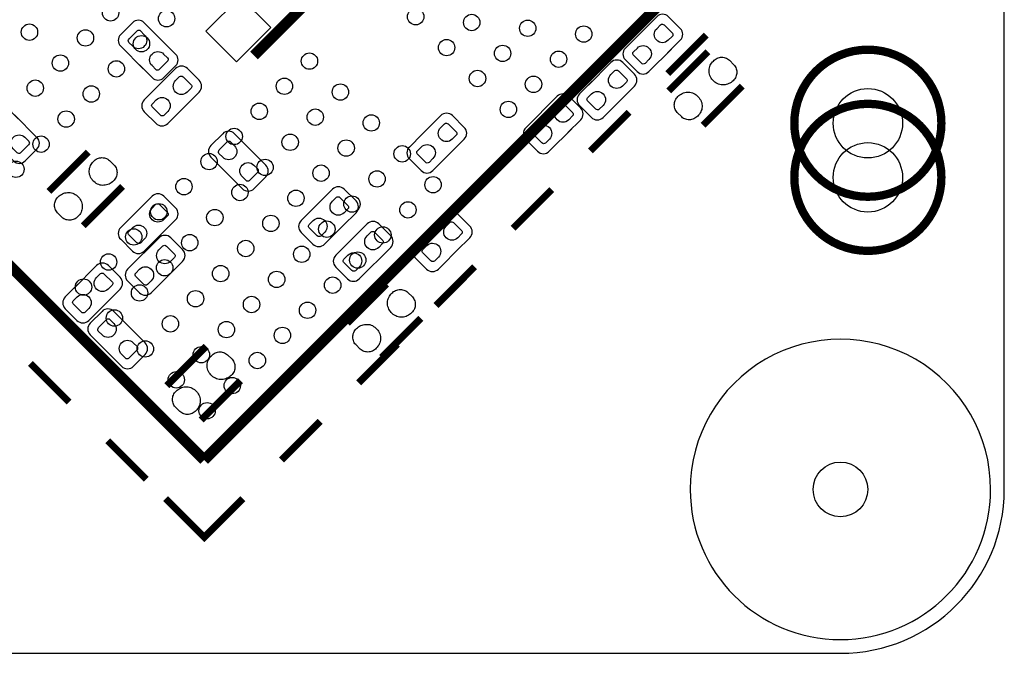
# Model space of a CAD drawing. Extents: x 0 to 69.8, y 0 to 65.
# Tile 15 of 21: x 37 to 55, y 0 to 11.6. Entities that reach past the tile are written whole.
import ezdxf

# ---------------------------------------------------------------- set-up
doc = ezdxf.new("R2010")
doc.units = 0
for name, color, linetype in [('BG_OUTLINE', 254, 'CONTINUOUS'), ('PG_SILKSCREEN_BOTTOM', 12, 'CONTINUOUS'), ('PG_SILKSCREEN_TOP', 254, 'CONTINUOUS'), ('PIN_BOTTOM', 1, 'CONTINUOUS'), ('PIN_TOP', 110, 'CONTINUOUS'), ('RKO_ALL', 23, 'CONTINUOUS')]:
    doc.layers.add(name, color=color, linetype=linetype)

msp = doc.modelspace()

# ---------------------------------------------------------------- linework, layer by layer
at = {"layer": 'BG_OUTLINE'}
msp.add_lwpolyline([(2.999994, 0), (51.999998, 0, 0.414213), (54.999992, 2.999994), (54.999992, 62.000003, 0.414213), (51.999998, 64.999997), (2.999994, 64.999997, 0.414213), (0, 62.000003), (0, 2.999994, 0.414212)], format="xyb", close=True, dxfattribs=at)
at = {"layer": 'PG_SILKSCREEN_BOTTOM'}
for points, const_width in [([(41.261309, 10.941837), (42.3926, 12.073153)], 0.2), ([(49.574882, 11.011281), (48.856494, 10.292893)], 0.127), ([(49.485093, 9.664294), (50.203481, 10.382682)], 0.127), ([(38.227889, 9.173743), (37.509501, 8.455355)], 0.127), ([(38.1381, 7.826756), (38.856488, 8.545144)], 0.127), ([(43.688889, 6.760743), (42.970501, 6.042355)], 0.127), ([(43.5991, 5.413756), (44.317488, 6.132144)], 0.127), ([(40.386889, 5.617743), (39.668501, 4.899355)], 0.127), ([(40.2971, 4.270756), (41.015488, 4.989144)], 0.127)]:
    msp.add_lwpolyline(points, dxfattribs=dict(at, const_width=const_width))
for points in [[(39.164209, 10.770845), (39.39761, 10.537342, 0.414297), (39.613205, 10.537342), (39.828699, 10.752938, 0.41423), (39.828699, 10.968457), (39.253998, 11.543157, 0.414333), (39.038403, 11.543157), (38.822909, 11.327638, 0.414125), (38.822909, 11.112144), (39.23599, 10.699039)], [(48.834192, 10.98898), (49.067695, 11.222482, 0.414166), (49.067695, 11.438001), (48.852201, 11.653495, 0.414226), (48.636682, 11.653495), (48.061905, 11.078794, 0.414189), (48.061905, 10.863301), (48.277399, 10.647782, 0.414451), (48.492994, 10.647782), (48.9061, 11.060887)], [(47.457208, 10.473995), (47.223705, 10.240594, 0.414374), (47.223705, 10.024999), (47.439199, 9.809505, 0.414269), (47.654794, 9.809505), (48.229495, 10.384206, 0.414302), (48.229495, 10.599801), (48.014001, 10.815295, 0.414373), (47.798406, 10.815295), (47.3853, 10.402214)], [(40.026285, 10.039553), (40.259787, 10.272954, 0.414411), (40.259787, 10.488549), (40.044294, 10.704043, 0.414407), (39.828699, 10.704043), (39.253998, 10.129342, 0.414266), (39.253998, 9.913747), (39.469492, 9.698253, 0.414269), (39.685087, 9.698253), (40.098193, 10.111359)], [(47.011285, 9.531553), (47.244787, 9.764954, 0.414378), (47.244787, 9.980549), (47.029294, 10.196043, 0.414275), (46.813699, 10.196043), (46.238998, 9.621342, 0.414298), (46.238998, 9.405747), (46.454492, 9.190253, 0.414367), (46.670087, 9.190253), (47.083193, 9.603359)], [(36.947805, 9.785655), (36.714303, 10.019157, 0.414106), (36.498809, 10.019157), (36.28329, 9.803638, 0.414337), (36.28329, 9.588043), (36.857991, 9.013342, 0.414202), (37.07351, 9.013342), (37.289003, 9.228836, 0.41434), (37.289003, 9.444355), (36.875999, 9.857435)], [(44.340704, 9.500946), (44.107202, 9.267546, 0.414366), (44.107202, 9.05195), (44.322695, 8.836457, 0.414283), (44.53829, 8.836457), (45.112991, 9.411157, 0.41431), (45.112991, 9.626752), (44.897497, 9.842246, 0.414359), (44.681902, 9.842246), (44.268796, 9.42914)], [(41.138805, 9.277655), (40.905303, 9.511157, 0.414106), (40.689809, 9.511157), (40.47429, 9.295638, 0.414356), (40.47429, 9.080043), (41.048991, 8.505342, 0.414202), (41.26451, 8.505342), (41.480105, 8.720836, 0.414321), (41.480105, 8.936457), (41.066999, 9.349435)], [(42.8974, 7.830439), (43.130902, 8.063941, 0.414129), (43.130902, 8.27946), (42.915408, 8.494954, 0.414436), (42.699788, 8.494954), (42.125087, 7.920253, 0.414179), (42.125087, 7.70476), (42.340606, 7.489139, 0.41424), (42.556201, 7.489139), (42.969205, 7.902245)], [(39.056589, 8.027137), (38.823087, 7.79366, 0.414201), (38.823087, 7.578141), (39.038606, 7.362546, 0.41413), (39.2541, 7.362546), (39.828902, 7.937348, 0.414107), (39.828902, 8.152841), (39.613408, 8.36836, 0.414363), (39.397788, 8.36836), (38.984707, 7.955255)], [(44.979285, 7.372553), (45.212787, 7.605954, 0.414378), (45.212787, 7.821549), (44.997294, 8.037043, 0.41444), (44.781699, 8.037043), (44.206998, 7.462342, 0.414298), (44.206998, 7.246747), (44.422492, 7.031253, 0.414237), (44.638087, 7.031253), (45.051193, 7.444359)], [(42.993589, 7.519035), (42.760087, 7.285558, 0.414196), (42.760087, 7.070039), (42.975606, 6.854546, 0.414162), (43.1911, 6.854546), (43.765902, 7.429246, 0.414113), (43.765902, 7.64474), (43.550408, 7.860259, 0.414514), (43.334788, 7.860259), (42.921809, 7.447255)], [(39.7224, 6.941439), (39.955902, 7.174941, 0.414175), (39.955902, 7.39046), (39.740408, 7.605954, 0.414482), (39.524788, 7.605954), (38.950087, 7.031253, 0.414317), (38.950087, 6.815658), (39.165606, 6.600139, 0.41401), (39.3811, 6.600139), (39.794205, 7.013245)], [(38.040589, 6.757137), (37.807087, 6.52366, 0.414182), (37.807087, 6.308141), (38.022606, 6.092647, 0.414295), (38.2381, 6.092647), (38.812902, 6.667348, 0.414126), (38.812902, 6.882841), (38.597408, 7.09836, 0.414382), (38.381788, 7.09836), (37.968707, 6.685255)], [(38.6064, 5.486756), (38.839902, 5.253253, 0.41433), (39.055497, 5.253253), (39.270991, 5.468747, 0.414338), (39.270991, 5.684342), (38.69629, 6.259043, 0.414346), (38.480695, 6.259043), (38.265202, 6.043549, 0.414338), (38.265202, 5.827954), (38.678307, 5.41495)]]:
    msp.add_lwpolyline(points, format="xyb", dxfattribs=at)
at = {"layer": 'PG_SILKSCREEN_BOTTOM', "const_width": 0.1524}
msp.add_lwpolyline([(53.848, 8.7122, 1), (51.1556, 8.7122, 1), (53.848, 8.7122)], format="xyb", dxfattribs=at)
at = {"layer": 'PG_SILKSCREEN_TOP'}
for points, const_width in [([(50.958699, 14.145336), (40.351888, 3.538652)], 0.199898), ([(48.837393, 10.609859), (49.544503, 11.316945)], 0.127), ([(40.351888, 3.538652), (33.280909, 10.609656)], 0.199898), ([(47.423197, 9.195638), (48.130308, 9.902749)], 0.127), ([(46.008798, 7.781239), (46.716086, 8.488553)], 0.127), ([(44.594602, 6.367043), (45.301687, 7.074154)], 0.127), ([(43.180406, 4.952848), (43.887492, 5.659958)], 0.127), ([(37.170004, 5.306339), (37.877191, 4.599153)], 0.127), ([(41.766185, 3.538652), (42.473296, 4.245737)], 0.127), ([(38.584302, 3.892042), (39.291387, 3.184957)], 0.127), ([(41.058998, 2.831541), (40.351888, 2.124456), (39.644803, 2.831541)], 0.127)]:
    msp.add_lwpolyline(points, dxfattribs=dict(at, const_width=const_width))
at = {"layer": 'PG_SILKSCREEN_TOP', "const_width": 0.1524}
msp.add_lwpolyline([(53.848, 9.7028, 1), (51.1556, 9.7028, 1), (53.848, 9.7028)], format="xyb", dxfattribs=at)
at = {"layer": 'PIN_BOTTOM'}
for points in [[(41.012928, 12.013959), (40.38431, 11.385341), (40.941086, 10.828565), (41.569704, 11.457183)], [(50.050573, 10.499573), (50.034444, 10.481615), (50.016613, 10.465638), (49.997665, 10.450932), (49.977167, 10.437927), (49.955602, 10.427259), (49.933327, 10.418267), (49.91034, 10.411409), (49.886794, 10.406507), (49.86274, 10.403992), (49.838712, 10.403256), (49.814658, 10.40511), (49.790934, 10.409072), (49.766728, 10.417124), (49.743335, 10.427538), (49.721059, 10.440162), (49.699824, 10.454462), (49.680317, 10.470871), (49.662359, 10.488854), (49.645951, 10.508361), (49.6316, 10.529621), (49.619027, 10.55182), (49.608638, 10.575239), (49.600561, 10.59942), (49.596116, 10.622966), (49.593703, 10.646867), (49.593703, 10.670921), (49.596243, 10.694949), (49.600714, 10.718495), (49.607775, 10.741685), (49.616741, 10.763961), (49.627866, 10.785094), (49.641074, 10.805262), (49.656213, 10.823931), (49.673053, 10.841177), (49.688394, 10.856798), (49.705285, 10.870463), (49.72337, 10.882478), (49.742623, 10.892384), (49.763147, 10.900308), (49.784, 10.906023), (49.805336, 10.909427), (49.827002, 10.910697), (49.848973, 10.90963), (49.870335, 10.906227), (49.891315, 10.900639), (49.91161, 10.892942), (49.931117, 10.883036), (49.949379, 10.871022), (49.966194, 10.857306), (50.048668, 10.774858), (50.062308, 10.758399), (50.073966, 10.740212), (50.083796, 10.721061), (50.091594, 10.701096), (50.097309, 10.680243), (50.100916, 10.65911), (50.102186, 10.637749), (50.101144, 10.616184), (50.097868, 10.59495), (50.092432, 10.574096), (50.085142, 10.553802), (50.075592, 10.53465), (50.063933, 10.516489)], [(49.009427, 10.176027), (49.025556, 10.193985), (49.043387, 10.209962), (49.062335, 10.224668), (49.082833, 10.237673), (49.104398, 10.248341), (49.126673, 10.257333), (49.14966, 10.264191), (49.173206, 10.269093), (49.19726, 10.271608), (49.221288, 10.272344), (49.245342, 10.27049), (49.269066, 10.266528), (49.293272, 10.258476), (49.316665, 10.248062), (49.338941, 10.235438), (49.360176, 10.221138), (49.379683, 10.204729), (49.397641, 10.186746), (49.414049, 10.167239), (49.4284, 10.145979), (49.440973, 10.12378), (49.451362, 10.100361), (49.459439, 10.07618), (49.463884, 10.052634), (49.466297, 10.028733), (49.466297, 10.004679), (49.463757, 9.980651), (49.459286, 9.957105), (49.452225, 9.933915), (49.443259, 9.911639), (49.432134, 9.890506), (49.418926, 9.870338), (49.403787, 9.851669), (49.386947, 9.834423), (49.371606, 9.818802), (49.354715, 9.805137), (49.33663, 9.793122), (49.317377, 9.783216), (49.296853, 9.775292), (49.276, 9.769577), (49.254664, 9.766173), (49.232998, 9.764903), (49.211027, 9.76597), (49.189665, 9.769373), (49.168685, 9.774961), (49.14839, 9.782658), (49.128883, 9.792564), (49.110621, 9.804578), (49.093806, 9.818294), (49.011332, 9.900742), (48.997692, 9.917201), (48.986034, 9.935388), (48.976204, 9.954539), (48.968406, 9.974504), (48.962691, 9.995357), (48.959084, 10.01649), (48.957814, 10.037851), (48.958856, 10.059416), (48.962132, 10.08065), (48.967568, 10.101504), (48.974858, 10.121798), (48.984408, 10.14095), (48.996067, 10.159111)], [(38.70358, 8.66201), (38.687451, 8.644052), (38.66962, 8.628075), (38.650672, 8.613369), (38.630174, 8.600364), (38.60861, 8.589696), (38.586334, 8.580704), (38.563347, 8.573846), (38.539801, 8.568944), (38.515747, 8.566429), (38.491719, 8.565693), (38.467665, 8.567547), (38.443941, 8.571509), (38.419735, 8.579561), (38.396342, 8.589975), (38.374066, 8.602599), (38.352832, 8.616899), (38.333324, 8.633308), (38.315367, 8.651291), (38.298958, 8.670798), (38.284607, 8.692058), (38.272034, 8.714257), (38.261646, 8.737676), (38.253568, 8.761857), (38.249123, 8.785403), (38.24671, 8.809304), (38.24671, 8.833358), (38.24925, 8.857386), (38.253721, 8.880932), (38.260782, 8.904122), (38.269748, 8.926398), (38.280873, 8.947531), (38.294081, 8.967699), (38.30922, 8.986368), (38.32606, 9.003614), (38.341402, 9.019235), (38.358293, 9.0329), (38.376377, 9.044915), (38.395631, 9.054821), (38.416154, 9.062745), (38.437007, 9.06846), (38.458343, 9.071864), (38.480009, 9.073134), (38.50198, 9.072067), (38.523342, 9.068664), (38.544322, 9.063076), (38.564617, 9.055379), (38.584124, 9.045473), (38.602387, 9.033459), (38.619201, 9.019743), (38.701675, 8.937295), (38.715315, 8.920836), (38.726974, 8.902649), (38.736803, 8.883498), (38.744601, 8.863533), (38.750316, 8.84268), (38.753923, 8.821547), (38.755193, 8.800186), (38.754152, 8.778621), (38.750875, 8.757387), (38.745439, 8.736533), (38.73815, 8.716239), (38.728599, 8.697087), (38.716941, 8.678926)], [(37.662434, 8.338464), (37.678563, 8.356422), (37.696394, 8.372399), (37.715342, 8.387105), (37.73584, 8.40011), (37.757405, 8.410778), (37.779681, 8.41977), (37.802668, 8.426628), (37.826213, 8.43153), (37.850267, 8.434045), (37.874296, 8.434781), (37.898349, 8.432927), (37.922073, 8.428965), (37.946279, 8.420913), (37.969673, 8.410499), (37.991948, 8.397875), (38.013183, 8.383575), (38.03269, 8.367166), (38.050648, 8.349183), (38.067056, 8.329676), (38.081407, 8.308416), (38.09398, 8.286217), (38.104369, 8.262798), (38.112446, 8.238617), (38.116891, 8.215071), (38.119304, 8.19117), (38.119304, 8.167116), (38.116764, 8.143088), (38.112294, 8.119542), (38.105232, 8.096352), (38.096266, 8.074076), (38.085141, 8.052943), (38.071933, 8.032775), (38.056795, 8.014106), (38.039954, 7.99686), (38.024613, 7.981239), (38.007722, 7.967574), (37.989637, 7.955559), (37.970384, 7.945653), (37.949861, 7.937729), (37.929007, 7.932014), (37.907671, 7.92861), (37.886005, 7.92734), (37.864034, 7.928407), (37.842673, 7.93181), (37.821692, 7.937398), (37.801398, 7.945095), (37.78189, 7.955001), (37.763628, 7.967015), (37.746813, 7.980731), (37.664339, 8.063179), (37.650699, 8.079638), (37.639041, 8.097825), (37.629211, 8.116976), (37.621413, 8.136941), (37.615698, 8.157794), (37.612091, 8.178927), (37.610821, 8.200288), (37.611863, 8.221853), (37.615139, 8.243087), (37.620575, 8.263941), (37.627865, 8.284235), (37.637415, 8.303387), (37.649074, 8.321548)], [(44.16458, 6.24901), (44.148451, 6.231052), (44.13062, 6.215075), (44.111672, 6.200369), (44.091174, 6.187364), (44.06961, 6.176696), (44.047334, 6.167704), (44.024347, 6.160846), (44.000801, 6.155944), (43.976747, 6.153429), (43.952719, 6.152693), (43.928665, 6.154547), (43.904941, 6.158509), (43.880735, 6.166561), (43.857342, 6.176975), (43.835066, 6.189599), (43.813832, 6.203899), (43.794324, 6.220308), (43.776367, 6.238291), (43.759958, 6.257798), (43.745607, 6.279058), (43.733034, 6.301257), (43.722646, 6.324676), (43.714568, 6.348857), (43.710123, 6.372403), (43.70771, 6.396304), (43.70771, 6.420358), (43.71025, 6.444386), (43.714721, 6.467932), (43.721782, 6.491122), (43.730748, 6.513398), (43.741873, 6.534531), (43.755081, 6.554699), (43.77022, 6.573368), (43.78706, 6.590614), (43.802402, 6.606235), (43.819293, 6.6199), (43.837377, 6.631915), (43.856631, 6.641821), (43.877154, 6.649745), (43.898007, 6.65546), (43.919343, 6.658864), (43.941009, 6.660134), (43.96298, 6.659067), (43.984342, 6.655664), (44.005322, 6.650076), (44.025617, 6.642379), (44.045124, 6.632473), (44.063387, 6.620459), (44.080201, 6.606743), (44.162675, 6.524295), (44.176315, 6.507836), (44.187974, 6.489649), (44.197803, 6.470498), (44.205601, 6.450533), (44.211316, 6.42968), (44.214923, 6.408547), (44.216193, 6.387186), (44.215152, 6.365621), (44.211875, 6.344387), (44.206439, 6.323533), (44.19915, 6.303239), (44.189599, 6.284087), (44.177941, 6.265926)], [(43.123434, 5.925464), (43.139563, 5.943422), (43.157394, 5.959399), (43.176342, 5.974105), (43.19684, 5.98711), (43.218405, 5.997778), (43.240681, 6.00677), (43.263668, 6.013628), (43.287213, 6.01853), (43.311267, 6.021045), (43.335296, 6.021781), (43.359349, 6.019927), (43.383073, 6.015965), (43.407279, 6.007913), (43.430673, 5.997499), (43.452948, 5.984875), (43.474183, 5.970575), (43.49369, 5.954166), (43.511648, 5.936183), (43.528056, 5.916676), (43.542407, 5.895416), (43.55498, 5.873217), (43.565369, 5.849798), (43.573446, 5.825617), (43.577891, 5.802071), (43.580304, 5.77817), (43.580304, 5.754116), (43.577764, 5.730088), (43.573294, 5.706542), (43.566232, 5.683352), (43.557266, 5.661076), (43.546141, 5.639943), (43.532933, 5.619775), (43.517795, 5.601106), (43.500954, 5.58386), (43.485613, 5.568239), (43.468722, 5.554574), (43.450637, 5.542559), (43.431384, 5.532653), (43.410861, 5.524729), (43.390007, 5.519014), (43.368671, 5.51561), (43.347005, 5.51434), (43.325034, 5.515407), (43.303673, 5.51881), (43.282692, 5.524398), (43.262398, 5.532095), (43.24289, 5.542001), (43.224628, 5.554015), (43.207813, 5.567731), (43.125339, 5.650179), (43.111699, 5.666638), (43.100041, 5.684825), (43.090211, 5.703976), (43.082413, 5.723941), (43.076698, 5.744794), (43.073091, 5.765927), (43.071821, 5.787288), (43.072863, 5.808853), (43.076139, 5.830087), (43.081575, 5.850941), (43.088865, 5.871235), (43.098415, 5.890387), (43.110074, 5.908548)], [(40.86258, 5.10601), (40.846451, 5.088052), (40.82862, 5.072075), (40.809672, 5.057369), (40.789174, 5.044364), (40.76761, 5.033696), (40.745334, 5.024704), (40.722347, 5.017846), (40.698801, 5.012944), (40.674747, 5.010429), (40.650719, 5.009693), (40.626665, 5.011547), (40.602941, 5.015509), (40.578735, 5.023561), (40.555342, 5.033975), (40.533066, 5.046599), (40.511832, 5.060899), (40.492324, 5.077308), (40.474367, 5.095291), (40.457958, 5.114798), (40.443607, 5.136058), (40.431034, 5.158257), (40.420646, 5.181676), (40.412568, 5.205857), (40.408123, 5.229403), (40.40571, 5.253304), (40.40571, 5.277358), (40.40825, 5.301386), (40.412721, 5.324932), (40.419782, 5.348122), (40.428748, 5.370398), (40.439873, 5.391531), (40.453081, 5.411699), (40.46822, 5.430368), (40.48506, 5.447614), (40.500402, 5.463235), (40.517293, 5.4769), (40.535377, 5.488915), (40.554631, 5.498821), (40.575154, 5.506745), (40.596007, 5.51246), (40.617343, 5.515864), (40.639009, 5.517134), (40.66098, 5.516067), (40.682342, 5.512664), (40.703322, 5.507076), (40.723617, 5.499379), (40.743124, 5.489473), (40.761387, 5.477459), (40.778201, 5.463743), (40.860675, 5.381295), (40.874315, 5.364836), (40.885974, 5.346649), (40.895803, 5.327498), (40.903601, 5.307533), (40.909316, 5.28668), (40.912923, 5.265547), (40.914193, 5.244186), (40.913152, 5.222621), (40.909875, 5.201387), (40.904439, 5.180533), (40.89715, 5.160239), (40.887599, 5.141087), (40.875941, 5.122926)], [(39.821434, 4.782464), (39.837563, 4.800422), (39.855394, 4.816399), (39.874342, 4.831105), (39.89484, 4.84411), (39.916405, 4.854778), (39.938681, 4.86377), (39.961668, 4.870628), (39.985213, 4.87553), (40.009267, 4.878045), (40.033296, 4.878781), (40.057349, 4.876927), (40.081073, 4.872965), (40.105279, 4.864913), (40.128673, 4.854499), (40.150948, 4.841875), (40.172183, 4.827575), (40.19169, 4.811166), (40.209648, 4.793183), (40.226056, 4.773676), (40.240407, 4.752416), (40.25298, 4.730217), (40.263369, 4.706798), (40.271446, 4.682617), (40.275891, 4.659071), (40.278304, 4.63517), (40.278304, 4.611116), (40.275764, 4.587088), (40.271294, 4.563542), (40.264232, 4.540352), (40.255266, 4.518076), (40.244141, 4.496943), (40.230933, 4.476775), (40.215795, 4.458106), (40.198954, 4.44086), (40.183613, 4.425239), (40.166722, 4.411574), (40.148637, 4.399559), (40.129384, 4.389653), (40.108861, 4.381729), (40.088007, 4.376014), (40.066671, 4.37261), (40.045005, 4.37134), (40.023034, 4.372407), (40.001673, 4.37581), (39.980692, 4.381398), (39.960398, 4.389095), (39.94089, 4.399001), (39.922628, 4.411015), (39.905813, 4.424731), (39.823339, 4.507179), (39.809699, 4.523638), (39.798041, 4.541825), (39.788211, 4.560976), (39.780413, 4.580941), (39.774698, 4.601794), (39.771091, 4.622927), (39.769821, 4.644288), (39.770863, 4.665853), (39.774139, 4.687087), (39.779575, 4.707941), (39.786865, 4.728235), (39.796415, 4.747387), (39.808074, 4.765548)]]:
    msp.add_lwpolyline(points, close=True, dxfattribs=at)
for points in [[(39.042746, 11.111027), (38.970915, 11.182883, -0.376089), (38.975157, 11.247196), (39.127811, 11.399876, -0.366021), (39.183158, 11.395126), (39.255014, 11.323295, -0.999197)], [(48.63559, 11.433658), (48.707446, 11.505489, -0.376089), (48.771759, 11.501247), (48.924439, 11.348593, -0.366021), (48.919689, 11.293246), (48.847858, 11.22139, -0.999197)], [(39.608862, 10.969447), (39.680693, 10.897591, -0.376089), (39.676451, 10.833278), (39.523797, 10.680598, -0.366021), (39.46845, 10.685348), (39.396594, 10.757179, -0.999197)], [(48.49401, 10.867542), (48.422154, 10.795711, -0.376089), (48.357841, 10.799953), (48.205161, 10.952607, -0.366021), (48.209911, 11.007954), (48.281742, 11.07981, -0.999197)], [(47.79739, 10.595458), (47.869246, 10.667289, -0.376089), (47.933559, 10.663047), (48.086239, 10.510393, -0.366021), (48.081489, 10.455046), (48.009658, 10.38319, -0.999197)], [(39.827683, 10.484206), (39.899539, 10.556037, -0.376089), (39.963852, 10.551795), (40.116531, 10.399141, -0.366021), (40.111782, 10.343794), (40.03995, 10.271938, -0.999197)], [(47.65581, 10.029342), (47.583954, 9.957511, -0.376089), (47.519641, 9.961753), (47.366961, 10.114407, -0.366021), (47.371711, 10.169754), (47.443542, 10.24161, -0.999197)], [(39.686103, 9.91809), (39.614246, 9.846259, -0.376089), (39.549934, 9.850501), (39.397254, 10.003155, -0.366021), (39.402004, 10.058502), (39.473835, 10.130358, -0.999197)], [(46.812683, 9.976206), (46.884539, 10.048037, -0.376089), (46.948852, 10.043795), (47.101531, 9.891141, -0.366021), (47.096782, 9.835794), (47.02495, 9.763938, -0.999197)], [(44.680886, 9.622409), (44.752743, 9.69424, -0.376089), (44.817055, 9.689998), (44.969735, 9.537344, -0.366021), (44.964985, 9.481998), (44.893154, 9.410141, -0.999197)], [(46.671103, 9.41009), (46.599246, 9.338259, -0.376089), (46.534934, 9.342501), (46.382254, 9.495155, -0.366021), (46.387004, 9.550502), (46.458835, 9.622358, -0.999197)], [(37.069268, 9.445447), (37.141099, 9.373591, -0.376089), (37.136857, 9.309278), (36.984203, 9.156598, -0.366021), (36.928857, 9.161348), (36.857, 9.233179, -0.999197)], [(40.694153, 9.079027), (40.622322, 9.150883, -0.376089), (40.626563, 9.215196), (40.779217, 9.367876, -0.366021), (40.834564, 9.363126), (40.906421, 9.291295, -0.999197)], [(44.539306, 9.056294), (44.46745, 8.984463, -0.376089), (44.403137, 8.988704), (44.250458, 9.141358, -0.366021), (44.255207, 9.196705), (44.327039, 9.268562, -0.999197)], [(41.260268, 8.937447), (41.332099, 8.865591, -0.376089), (41.327857, 8.801278), (41.175203, 8.648598, -0.366021), (41.119857, 8.653348), (41.048, 8.725179, -0.999197)], [(42.698797, 8.275117), (42.770654, 8.346948, -0.376089), (42.834966, 8.342706), (42.987646, 8.190052, -0.366021), (42.982896, 8.134706), (42.911065, 8.062849, -0.999197)], [(39.396797, 8.148498), (39.468654, 8.220329, -0.376089), (39.532966, 8.216087), (39.685646, 8.063433, -0.366021), (39.680896, 8.008087), (39.609065, 7.93623, -0.999197)], [(42.557217, 7.709002), (42.485361, 7.63717, -0.376089), (42.421048, 7.641412), (42.268369, 7.794066, -0.366021), (42.273118, 7.849413), (42.34495, 7.921269, -0.999197)], [(39.255217, 7.582383), (39.183361, 7.510551, -0.376089), (39.119048, 7.514793), (38.966369, 7.667447, -0.366021), (38.971118, 7.722794), (39.04295, 7.79465, -0.999197)], [(44.780683, 7.817206), (44.852539, 7.889037, -0.376089), (44.916852, 7.884795), (45.069531, 7.732141, -0.366021), (45.064782, 7.676794), (44.99295, 7.604938, -0.999197)], [(43.333797, 7.640498), (43.405654, 7.712329, -0.376089), (43.469966, 7.708087), (43.622646, 7.555433, -0.366021), (43.617896, 7.500087), (43.546065, 7.42823, -0.999197)], [(39.523797, 7.386117), (39.595654, 7.457948, -0.376089), (39.659966, 7.453706), (39.812646, 7.301052, -0.366021), (39.807896, 7.245706), (39.736065, 7.173849, -0.999197)], [(44.639103, 7.25109), (44.567246, 7.179259, -0.376089), (44.502934, 7.183501), (44.350254, 7.336155, -0.366021), (44.355004, 7.391502), (44.426835, 7.463358, -0.999197)], [(43.192217, 7.074383), (43.120361, 7.002551, -0.376089), (43.056048, 7.006793), (42.903369, 7.159447, -0.366021), (42.908118, 7.214794), (42.97995, 7.28665, -0.999197)], [(39.382217, 6.820002), (39.310361, 6.74817, -0.376089), (39.246048, 6.752412), (39.093369, 6.905066, -0.366021), (39.098118, 6.960413), (39.16995, 7.032269, -0.999197)], [(38.380797, 6.878599), (38.452654, 6.950431, -0.376089), (38.516966, 6.946189), (38.669646, 6.793535, -0.366021), (38.664896, 6.738188), (38.593065, 6.666332, -0.999197)], [(38.239217, 6.312484), (38.167361, 6.240653, -0.376089), (38.103048, 6.244895), (37.950369, 6.397549, -0.366021), (37.955118, 6.452895), (38.02695, 6.524752, -0.999197)], [(38.485039, 5.826938), (38.413207, 5.898794, -0.376089), (38.417449, 5.963107), (38.570103, 6.115787, -0.366021), (38.62545, 6.111037), (38.697306, 6.039206, -0.999197)], [(39.051154, 5.685358), (39.122985, 5.613502, -0.376089), (39.118743, 5.549189), (38.966089, 5.396509, -0.366021), (38.910743, 5.401259), (38.838886, 5.47309, -0.999197)]]:
    msp.add_lwpolyline(points, format="xyb", close=True, dxfattribs=at)
for centre, radius in [((52.5018, 8.7122), 0.635), ((51.999998, 2.999994), 0.499999)]:
    msp.add_circle(centre, radius, dxfattribs=at)
at = {"layer": 'PIN_TOP'}
for centre, radius in [((38.637235, 11.723395), 0.15), ((39.662608, 11.617249), 0.15), ((44.223508, 11.652834), 0.15), ((45.248881, 11.546688), 0.15), ((46.27405, 11.44077), 0.15), ((37.152301, 11.36998), 0.15), ((38.177699, 11.263859), 0.15), ((47.299423, 11.334623), 0.15), ((39.202995, 11.157661), 0.15), ((44.789268, 11.087075), 0.15), ((45.814437, 10.981157), 0.15), ((46.83981, 10.875035), 0.15), ((37.71806, 10.80422), 0.15), ((38.743433, 10.698099), 0.15), ((42.278757, 10.839577), 0.15), ((45.354824, 10.521544), 0.15), ((37.258447, 10.344607), 0.15), ((41.819144, 10.379989), 0.15), ((46.380171, 10.415397), 0.15), ((38.28382, 10.238461), 0.15), ((42.844517, 10.273843), 0.15), ((52.5018, 9.7028), 0.635), ((45.920584, 9.955784), 0.15), ((37.824207, 9.778848), 0.15), ((41.359506, 9.920351), 0.15), ((42.384904, 9.81423), 0.15), ((43.410276, 9.708083), 0.15), ((40.899918, 9.460738), 0.15), ((37.364568, 9.319235), 0.15), ((41.925265, 9.354591), 0.15), ((42.950663, 9.24847), 0.15), ((43.975807, 9.142527), 0.15), ((40.440356, 9.001176), 0.15), ((41.465652, 8.894978), 0.15), ((36.904981, 8.859622), 0.15), ((42.491025, 8.788832), 0.15), ((39.980718, 8.541563), 0.15), ((43.516194, 8.682914), 0.15), ((44.541567, 8.576767), 0.15), ((41.006116, 8.435442), 0.15), ((42.031412, 8.329219), 0.15), ((43.056581, 8.223301), 0.15), ((39.521105, 8.08195), 0.15), ((40.546477, 7.975803), 0.15), ((44.081954, 8.11718), 0.15), ((41.571875, 7.869682), 0.15), ((39.061492, 7.622311), 0.15), ((42.596968, 7.763688), 0.15), ((43.622316, 7.657541), 0.15), ((40.086864, 7.51619), 0.15), ((41.112237, 7.410044), 0.15), ((42.137406, 7.304126), 0.15), ((38.601879, 7.162724), 0.15), ((43.162728, 7.197928), 0.15), ((39.627251, 7.056577), 0.15), ((40.652624, 6.950431), 0.15), ((38.14224, 6.703085), 0.15), ((41.677768, 6.844513), 0.15), ((42.703166, 6.738366), 0.15), ((39.167638, 6.596964), 0.15), ((40.193011, 6.490818), 0.15), ((41.21818, 6.3849), 0.15), ((42.243527, 6.278753), 0.15), ((38.708, 6.137326), 0.15), ((39.733398, 6.031205), 0.15), ((40.758542, 5.925261), 0.15), ((41.783914, 5.81914), 0.15), ((39.273759, 5.571566), 0.15), ((40.298929, 5.465648), 0.15), ((41.324301, 5.359502), 0.15), ((39.839316, 5.006035), 0.15), ((40.864688, 4.899914), 0.15), ((40.40505, 4.440276), 0.15), ((51.999998, 2.999994), 0.499999)]:
    msp.add_circle(centre, radius, dxfattribs=at)
at = {"layer": 'RKO_ALL'}
msp.add_lwpolyline([(54.750005, 2.999994, 1), (49.249995, 3.000006, 1)], format="xyb", close=True, dxfattribs=at)

doc.saveas('drawing.dxf')
